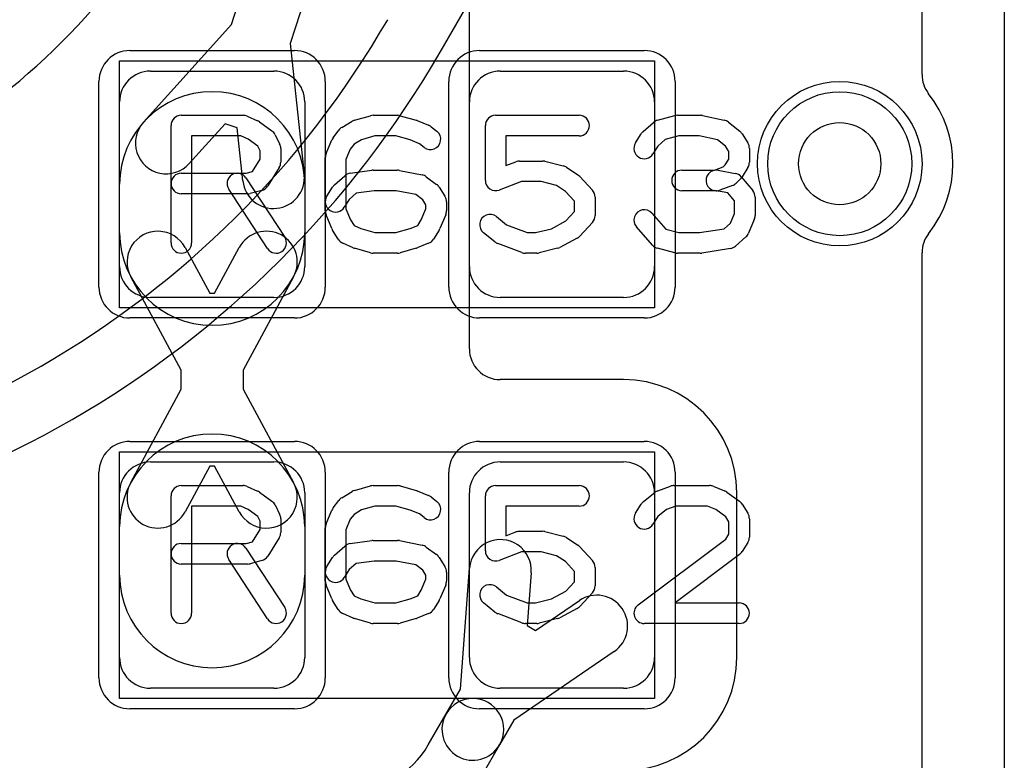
# Model space of a CAD drawing. Extents: x -3.9 to 29.3, y -3.9 to 20.
# Tile 27 of 37: x 22.4 to 24.8, y 1.2 to 3. Entities that reach past the tile are written whole.
import ezdxf

# ---------------------------------------------------------------- set-up
doc = ezdxf.new("R2010")
doc.units = 0
for name, color, linetype in [('Hole', 1, 'CONTINUOUS'), ('L1', 3, 'CONTINUOUS'), ('L2', 3, 'CONTINUOUS'), ('L3', 3, 'CONTINUOUS'), ('L4', 3, 'CONTINUOUS'), ('MetalMask-A', 176, 'CONTINUOUS'), ('PartsArea-A', 111, 'CONTINUOUS'), ('PartsSilk-A', 221, 'CONTINUOUS'), ('Resist-A', 2, 'CONTINUOUS'), ('Resist-B', 2, 'CONTINUOUS'), ('Silk-A', 140, 'CONTINUOUS')]:
    doc.layers.add(name, color=color, linetype=linetype)

msp = doc.modelspace()

# ---------------------------------------------------------------- linework, layer by layer
at = {"layer": 'Hole'}
msp.add_circle((24.4, 2.7), 0.1, dxfattribs=at)
at = {"layer": 'L1'}
for p, q in [((24.8, 12.7), (24.8, 1)), ((23.50004, 2.25004), (23.50004, 3.65)), ((22.9218, 3.0383), (22.9788, 3.21451)), ((23.12151, 3.16829), (23.06451, 2.9921)), ((22.70778, 2.80054), (22.9218, 3.0383)), ((23.06451, 2.9921), (23.09871, 2.67407)), ((22.725, 2.925), (23.025, 2.925)), ((23.575, 2.925), (23.875, 2.925)), ((22.65, 2.45), (22.65, 2.85)), ((23.1, 2.85), (23.1, 2.45)), ((23.5, 2.45), (23.5, 2.85)), ((23.95, 2.85), (23.95, 2.45)), ((22.90622, 2.79679), (22.81926, 2.70018)), ((22.93567, 2.78726), (22.90622, 2.79679)), ((22.94957, 2.65803), (22.93567, 2.78726)), ((22.65, 2.53214), (22.65, 2.65)), ((23.1, 2.65), (23.1, 2.53214)), ((22.80905, 2.49642), (22.86945, 2.38489)), ((22.88055, 2.38489), (22.94095, 2.49642)), ((22.8, 2.19814), (22.67715, 2.425)), ((23.07285, 2.425), (22.95, 2.19814)), ((23.025, 2.375), (22.725, 2.375)), ((22.86945, 2.38489), (22.88055, 2.38489)), ((23.875, 2.375), (23.575, 2.375)), ((22.8, 2.15186), (22.8, 2.19814)), ((22.95, 2.19814), (22.95, 2.15186)), ((23.875, 2.17504), (23.57504, 2.17504)), ((22.67715, 1.925), (22.8, 2.15186)), ((22.95, 2.15186), (23.07285, 1.925)), ((22.725, 1.975), (23.025, 1.975)), ((22.86945, 1.96511), (22.80905, 1.85358)), ((22.88055, 1.96511), (22.86945, 1.96511)), ((22.94095, 1.85358), (22.88055, 1.96511)), ((23.575, 1.975), (23.875, 1.975)), ((22.65, 1.5), (22.65, 1.9)), ((23.1, 1.9), (23.1, 1.5)), ((23.5, 1.5), (23.5, 1.9)), ((23.95, 1.9), (23.95, 1.5)), ((24.15004, 1.5), (24.15004, 1.9)), ((22.65, 1.7), (22.65, 1.81786)), ((23.1, 1.81786), (23.1, 1.7)), ((23.47831, 1.42274), (23.50065, 1.71702)), ((23.65021, 1.70566), (23.64045, 1.57712)), ((23.66084, 1.56535), (23.7673, 1.63807)), ((23.64045, 1.57712), (23.66084, 1.56535)), ((23.85192, 1.51421), (23.6082, 1.34772)), ((23.025, 1.425), (22.725, 1.425)), ((23.44354, 1.36251), (23.47831, 1.42274)), ((23.875, 1.425), (23.575, 1.425)), ((23.40024, 1.28751), (23.44354, 1.36251)), ((23.6082, 1.34772), (23.57344, 1.28751)), ((23.57344, 1.28751), (23.53015, 1.21251))]:
    msp.add_line(p, q, dxfattribs=at)
msp.add_circle((24.4, 2.7), 0.2, dxfattribs=at)
for centre, radius, start, end in [((22.725, 2.85), 0.075, 90, 180), ((23.025, 2.85), 0.075, 0, 90), ((23.575, 2.85), 0.075, 90, 180), ((23.875, 2.85), 0.075, 0, 90), ((22.875, 2.65), 0.225, 0, 180), ((22.76352, 2.75036), 0.075, 138.00484, -41.99152), ((23.02414, 2.66605), 0.075, -173.86144, 6.13749), ((22.875, 2.53214), 0.225, 180, 0), ((22.7431, 2.46071), 0.075, 28.43425, -151.56321), ((23.0069, 2.46071), 0.075, -28.43425, 151.56321), ((22.725, 2.45), 0.075, 180, -90), ((23.025, 2.45), 0.075, -90, 0), ((23.575, 2.45), 0.075, 180, -90), ((23.875, 2.45), 0.075, -90, 0), ((23.57504, 2.25004), 0.075, 180, -90), ((23.875, 1.9), 0.27504, 0, 90), ((22.875, 1.81786), 0.225, 0, 180), ((22.725, 1.9), 0.075, 90, 180), ((23.025, 1.9), 0.075, 0, 90), ((23.575, 1.9), 0.075, 90, 180), ((23.875, 1.9), 0.075, 0, 90), ((22.7431, 1.88929), 0.075, 151.56575, -28.43679), ((23.0069, 1.88929), 0.075, -151.56575, 28.43679), ((23.57543, 1.71134), 0.075, -4.34363, 175.65942), ((22.875, 1.7), 0.225, 180, 0), ((23.80961, 1.57614), 0.075, -55.65947, 124.3385), ((22.725, 1.5), 0.075, 180, -90), ((23.025, 1.5), 0.075, -90, 0), ((23.575, 1.5), 0.075, 180, -90), ((23.875, 1.5), 0.27504, -90, 0), ((23.875, 1.5), 0.075, -90, 0), ((23.50849, 1.32501), 0.075, -30.00073, 150.00073), ((23.50849, 1.32501), 0.075, 149.99927, -30.00108), ((23.20538, 1.4), 0.225, -90, -29.99725)]:
    msp.add_arc(centre, radius, start, end, dxfattribs=at)
at = {"layer": 'L2'}
msp.add_line((24.8, 12.7), (24.8, 1), dxfattribs=at)
msp.add_circle((24.4, 2.7), 0.2, dxfattribs=at)
at = {"layer": 'L3'}
msp.add_line((24.8, 12.7), (24.8, 1), dxfattribs=at)
msp.add_circle((24.4, 2.7), 0.2, dxfattribs=at)
at = {"layer": 'L4'}
for p, q in [((24.8, 12.7), (24.8, 1)), ((23.43146, 2.97498), (24.23975, 4.37498))]:
    msp.add_line(p, q, dxfattribs=at)
msp.add_circle((24.4, 2.7), 0.2, dxfattribs=at)
for radius, end in [(1.7, -30.00005), (1.54996, -33.78019), (2.3, -30.00001), (2.45004, -29.99996)]:
    msp.add_arc((21.30966, 4.2), radius, -90, end, dxfattribs=at)
at = {"layer": 'MetalMask-A'}
for p, q in [((22.725, 2.925), (23.025, 2.925)), ((23.575, 2.925), (23.875, 2.925)), ((22.65, 2.45), (22.65, 2.85)), ((23.1, 2.85), (23.1, 2.45)), ((23.5, 2.45), (23.5, 2.85)), ((23.95, 2.85), (23.95, 2.45)), ((23.025, 2.375), (22.725, 2.375)), ((23.875, 2.375), (23.575, 2.375)), ((22.725, 1.975), (23.025, 1.975)), ((23.575, 1.975), (23.875, 1.975)), ((22.65, 1.5), (22.65, 1.9)), ((23.1, 1.9), (23.1, 1.5)), ((23.5, 1.5), (23.5, 1.9)), ((23.95, 1.9), (23.95, 1.5)), ((23.025, 1.425), (22.725, 1.425)), ((23.875, 1.425), (23.575, 1.425))]:
    msp.add_line(p, q, dxfattribs=at)
for centre, start, end in [((22.725, 2.85), 90, 180), ((23.025, 2.85), 0, 90), ((23.575, 2.85), 90, 180), ((23.875, 2.85), 0, 90), ((22.725, 2.45), 180, -90), ((23.025, 2.45), -90, 0), ((23.575, 2.45), 180, -90), ((23.875, 2.45), -90, 0), ((22.725, 1.9), 90, 180), ((23.025, 1.9), 0, 90), ((23.575, 1.9), 90, 180), ((23.875, 1.9), 0, 90), ((22.725, 1.5), 180, -90), ((23.025, 1.5), -90, 0), ((23.575, 1.5), 180, -90), ((23.875, 1.5), -90, 0)]:
    msp.add_arc(centre, 0.075, start, end, dxfattribs=at)
at = {"layer": 'PartsArea-A'}
for p, q in [((22.65, 2.35), (22.65, 2.95)), ((22.65, 2.95), (23.95, 2.95)), ((23.95, 2.95), (23.95, 2.35)), ((23.95, 2.35), (22.65, 2.35)), ((22.65, 2), (23.95, 2)), ((22.65, 1.4), (22.65, 2)), ((23.95, 2), (23.95, 1.4)), ((23.95, 1.4), (22.65, 1.4))]:
    msp.add_line(p, q, dxfattribs=at)
at = {"layer": 'PartsSilk-A'}
for p, q in [((22.8, 2.81759), (22.95, 2.81759)), ((22.96015, 2.81544), (22.98515, 2.80433)), ((22.9897, 2.8017), (23.02026, 2.77948)), ((23.19004, 2.78818), (23.21504, 2.80299)), ((23.22091, 2.80552), (23.2598, 2.81663)), ((23.26667, 2.81759), (23.325, 2.81759)), ((23.33187, 2.81663), (23.37076, 2.80552)), ((23.37317, 2.80469), (23.40095, 2.79358)), ((23.56389, 2.81759), (23.76667, 2.81759)), ((23.92228, 2.77795), (23.94728, 2.80017)), ((23.95745, 2.80564), (23.99912, 2.81675)), ((24.00556, 2.81759), (24.06111, 2.81759)), ((24.06626, 2.81705), (24.11904, 2.80594)), ((24.12951, 2.801), (24.15729, 2.77878)), ((22.775, 2.50741), (22.775, 2.79259)), ((23.16889, 2.76315), (23.18278, 2.78167)), ((23.40729, 2.78989), (23.42118, 2.77878)), ((23.53889, 2.65926), (23.53889, 2.79259)), ((22.9447, 2.76759), (22.825, 2.76759)), ((22.825, 2.76759), (22.825, 2.50741)), ((22.96243, 2.75971), (22.9447, 2.76759)), ((22.98593, 2.74263), (22.96243, 2.75971)), ((23.02792, 2.77044), (23.03903, 2.74822)), ((23.15192, 2.72442), (23.16581, 2.75776)), ((23.23775, 2.75833), (23.2198, 2.74769)), ((23.27017, 2.76759), (23.23775, 2.75833)), ((23.3215, 2.76759), (23.27017, 2.76759)), ((23.35579, 2.75779), (23.3215, 2.76759)), ((23.37895, 2.74853), (23.35579, 2.75779)), ((23.76667, 2.76759), (23.58889, 2.76759)), ((23.58889, 2.76759), (23.58889, 2.69554)), ((23.9038, 2.75029), (23.91769, 2.77251)), ((23.97606, 2.75885), (23.95818, 2.74296)), ((24.00884, 2.76759), (23.97606, 2.75885)), ((24.05851, 2.76759), (24.00884, 2.76759)), ((24.10292, 2.75824), (24.05851, 2.76759)), ((24.12273, 2.7424), (24.10292, 2.75824)), ((24.16287, 2.77251), (24.17676, 2.75029)), ((22.99167, 2.73114), (22.98593, 2.74263)), ((22.99167, 2.71087), (22.99167, 2.73114)), ((23.04167, 2.73704), (23.04167, 2.7037)), ((23.21077, 2.73565), (23.2, 2.70981)), ((23.2198, 2.74769), (23.21077, 2.73565)), ((23.38994, 2.73974), (23.37895, 2.74853)), ((23.95818, 2.74296), (23.9462, 2.72379)), ((24.13056, 2.72987), (24.12273, 2.7424)), ((24.13056, 2.71087), (24.13056, 2.72987)), ((24.18056, 2.73704), (24.18056, 2.7037)), ((22.97292, 2.68087), (22.99167, 2.71087)), ((23.15, 2.58519), (23.15, 2.71481)), ((23.2, 2.70981), (23.2, 2.59019)), ((23.58889, 2.69554), (23.61332, 2.70484)), ((23.62222, 2.70648), (23.67778, 2.70648)), ((23.68384, 2.70573), (23.72828, 2.69462)), ((24.12198, 2.69715), (24.13056, 2.71087)), ((22.95783, 2.67685), (22.97292, 2.68087)), ((23.03787, 2.69045), (23.01009, 2.64601)), ((23.21041, 2.67661), (23.26319, 2.68402)), ((23.26667, 2.68426), (23.325, 2.68426)), ((23.3299, 2.68377), (23.38546, 2.67266)), ((23.73609, 2.69117), (23.76387, 2.67265)), ((24.01667, 2.68426), (24.0956, 2.68426)), ((24.0956, 2.68426), (24.1168, 2.69197)), ((24.10438, 2.68387), (24.14605, 2.67646)), ((24.1168, 2.69197), (24.12198, 2.69715)), ((24.17676, 2.69045), (24.16287, 2.66823)), ((22.8, 2.67685), (22.95783, 2.67685)), ((22.95703, 2.66553), (23.05148, 2.52109)), ((23.17228, 2.64832), (23.19728, 2.67054)), ((23.39544, 2.66824), (23.42044, 2.64972)), ((23.62682, 2.65648), (23.57279, 2.6359)), ((23.6747, 2.65648), (23.62682, 2.65648)), ((23.71196, 2.64717), (23.6747, 2.65648)), ((23.76843, 2.66875), (23.79899, 2.63542)), ((24.15935, 2.6638), (24.14824, 2.65269)), ((24.16088, 2.66785), (24.18865, 2.63452)), ((23.00964, 2.49373), (22.91519, 2.63817)), ((22.99533, 2.6351), (22.96755, 2.62769)), ((23.1538, 2.62066), (23.16769, 2.64288)), ((23.26842, 2.63426), (23.22485, 2.62814)), ((23.32252, 2.63426), (23.26842, 2.63426)), ((23.37017, 2.62473), (23.32252, 2.63426)), ((23.42676, 2.64287), (23.44064, 2.62065)), ((23.73362, 2.63273), (23.71196, 2.64717)), ((23.75556, 2.60879), (23.73362, 2.63273)), ((24.1, 2.63426), (24.01667, 2.63426)), ((24.12831, 2.62883), (24.09562, 2.63465)), ((24.1391, 2.64687), (24.10854, 2.63576)), ((22.96111, 2.62685), (22.8, 2.62685)), ((23.20818, 2.61333), (23.1962, 2.59416)), ((23.22485, 2.62814), (23.20818, 2.61333)), ((23.38687, 2.61236), (23.37017, 2.62473)), ((23.39444, 2.60024), (23.38687, 2.61236)), ((23.75556, 2.5838), (23.75556, 2.60879)), ((23.80556, 2.61852), (23.80556, 2.57407)), ((24.14444, 2.60947), (24.12831, 2.62883)), ((24.14444, 2.57907), (24.14444, 2.60947)), ((24.19444, 2.61852), (24.19444, 2.57407)), ((23.2, 2.59019), (23.21118, 2.56336)), ((23.38327, 2.56336), (23.39444, 2.59019)), ((23.39444, 2.59019), (23.39444, 2.60024)), ((23.44444, 2.60741), (23.44444, 2.58519)), ((23.16581, 2.54224), (23.15192, 2.57558)), ((23.21118, 2.56336), (23.21992, 2.54937)), ((23.3748, 2.54981), (23.38327, 2.56336)), ((23.44252, 2.57558), (23.42864, 2.54224)), ((23.56562, 2.57137), (23.59034, 2.5516)), ((23.69928, 2.54203), (23.73446, 2.56079)), ((23.73446, 2.56079), (23.75556, 2.5838)), ((23.94381, 2.57942), (23.97769, 2.54071)), ((24.13468, 2.55563), (24.14444, 2.57907)), ((24.19252, 2.56446), (24.17864, 2.53113)), ((23.18158, 2.51638), (23.16769, 2.5386)), ((23.21992, 2.54937), (23.23633, 2.54208)), ((23.23633, 2.54208), (23.27017, 2.53241)), ((23.3215, 2.53241), (23.35579, 2.54221)), ((23.35579, 2.54221), (23.3748, 2.54981)), ((23.42676, 2.5386), (23.41287, 2.51638)), ((23.59034, 2.5516), (23.64071, 2.53241)), ((23.66081, 2.53241), (23.69928, 2.54203)), ((23.79899, 2.55717), (23.76843, 2.52384)), ((23.94508, 2.50206), (23.90619, 2.5465)), ((23.97769, 2.54071), (24.00884, 2.53241)), ((24.05912, 2.53241), (24.11941, 2.54205)), ((24.11941, 2.54205), (24.13468, 2.55563)), ((23.27017, 2.53241), (23.3215, 2.53241)), ((23.56216, 2.51011), (23.53438, 2.53233)), ((23.64071, 2.53241), (23.66081, 2.53241)), ((23.76176, 2.51868), (23.72009, 2.49646)), ((24.00884, 2.53241), (24.05912, 2.53241)), ((24.17217, 2.52205), (24.14717, 2.49983)), ((23.21763, 2.49567), (23.19263, 2.50678)), ((23.2598, 2.48337), (23.22091, 2.49448)), ((23.37076, 2.49448), (23.33187, 2.48337)), ((23.40095, 2.50642), (23.37317, 2.49531)), ((23.62721, 2.48405), (23.56888, 2.50627)), ((23.71439, 2.49427), (23.66995, 2.48316)), ((23.99912, 2.48325), (23.95745, 2.49436)), ((24.13451, 2.49383), (24.06506, 2.48272)), ((23.325, 2.48241), (23.26667, 2.48241)), ((23.66389, 2.48241), (23.63611, 2.48241)), ((24.06111, 2.48241), (24.00556, 2.48241)), ((22.8, 1.91759), (22.95, 1.91759)), ((22.96015, 1.91544), (22.98515, 1.90433)), ((23.22091, 1.90552), (23.2598, 1.91663)), ((23.26667, 1.91759), (23.325, 1.91759)), ((23.33187, 1.91663), (23.37076, 1.90552)), ((23.56389, 1.91759), (23.76667, 1.91759)), ((23.95813, 1.90497), (23.98868, 1.91608)), ((23.99722, 1.91759), (24.08333, 1.91759)), ((24.09261, 1.9158), (24.12039, 1.90469)), ((22.775, 1.60741), (22.775, 1.89259)), ((22.9897, 1.9017), (23.02026, 1.87948)), ((23.19004, 1.88818), (23.21504, 1.90299)), ((23.37317, 1.90469), (23.40095, 1.89358)), ((23.53889, 1.75926), (23.53889, 1.89259)), ((23.92327, 1.87878), (23.95105, 1.901)), ((24.12581, 1.9017), (24.15637, 1.87948)), ((22.9447, 1.86759), (22.825, 1.86759)), ((22.825, 1.86759), (22.825, 1.60741)), ((22.96243, 1.85971), (22.9447, 1.86759)), ((23.02792, 1.87044), (23.03903, 1.84822)), ((23.16889, 1.86315), (23.18278, 1.88167)), ((23.27017, 1.86759), (23.23775, 1.85833)), ((23.3215, 1.86759), (23.27017, 1.86759)), ((23.35579, 1.85779), (23.3215, 1.86759)), ((23.40729, 1.88989), (23.42118, 1.87878)), ((23.76667, 1.86759), (23.58889, 1.86759)), ((23.58889, 1.86759), (23.58889, 1.79554)), ((23.9038, 1.85029), (23.91769, 1.87251)), ((24.00162, 1.86759), (23.97908, 1.85939)), ((24.07852, 1.86759), (24.00162, 1.86759)), ((24.09893, 1.85943), (24.07852, 1.86759)), ((24.16287, 1.87251), (24.17676, 1.85029)), ((22.98593, 1.84263), (22.96243, 1.85971)), ((22.99167, 1.83114), (22.98593, 1.84263)), ((23.15192, 1.82442), (23.16581, 1.85776)), ((23.2198, 1.84769), (23.21077, 1.83565)), ((23.23775, 1.85833), (23.2198, 1.84769)), ((23.37895, 1.84853), (23.35579, 1.85779)), ((23.38994, 1.83974), (23.37895, 1.84853)), ((23.95783, 1.8424), (23.9462, 1.82379)), ((23.97908, 1.85939), (23.95783, 1.8424)), ((24.12304, 1.84189), (24.09893, 1.85943)), ((22.99167, 1.81087), (22.99167, 1.83114)), ((23.04167, 1.83704), (23.04167, 1.8037)), ((23.21077, 1.83565), (23.2, 1.80981)), ((24.13056, 1.82987), (24.12304, 1.84189)), ((24.13056, 1.79976), (24.13056, 1.82987)), ((24.18056, 1.83704), (24.18056, 1.79259)), ((22.97292, 1.78087), (22.99167, 1.81087)), ((23.15, 1.68519), (23.15, 1.81481)), ((23.2, 1.80981), (23.2, 1.69019)), ((23.58889, 1.79554), (23.61332, 1.80484)), ((23.62222, 1.80648), (23.67778, 1.80648)), ((23.68384, 1.80573), (23.72828, 1.79462)), ((24.12293, 1.78756), (24.13056, 1.79976)), ((22.8, 1.77685), (22.95783, 1.77685)), ((22.95783, 1.77685), (22.97292, 1.78087)), ((23.03787, 1.79045), (23.01009, 1.74601)), ((23.21041, 1.77661), (23.26319, 1.78402)), ((23.26667, 1.78426), (23.325, 1.78426)), ((23.3299, 1.78377), (23.38546, 1.77266)), ((23.73609, 1.79117), (23.76387, 1.77265)), ((23.90997, 1.62739), (24.12293, 1.78756)), ((24.17676, 1.77934), (24.16287, 1.75712)), ((22.95703, 1.76553), (23.05148, 1.62109)), ((23.17228, 1.74832), (23.19728, 1.77054)), ((23.39544, 1.76824), (23.42044, 1.74972)), ((23.62682, 1.75648), (23.57279, 1.7359)), ((23.6747, 1.75648), (23.62682, 1.75648)), ((23.71196, 1.74717), (23.6747, 1.75648)), ((23.73362, 1.73273), (23.71196, 1.74717)), ((23.76843, 1.76875), (23.79899, 1.73542)), ((24.1567, 1.75039), (23.99983, 1.63241)), ((22.96111, 1.72685), (22.8, 1.72685)), ((23.00964, 1.59373), (22.91519, 1.73817)), ((22.99533, 1.7351), (22.96755, 1.72769)), ((23.1538, 1.72066), (23.16769, 1.74288)), ((23.22485, 1.72814), (23.20818, 1.71333)), ((23.26842, 1.73426), (23.22485, 1.72814)), ((23.32252, 1.73426), (23.26842, 1.73426)), ((23.37017, 1.72473), (23.32252, 1.73426)), ((23.38687, 1.71236), (23.37017, 1.72473)), ((23.42676, 1.74287), (23.44064, 1.72065)), ((23.75556, 1.70879), (23.73362, 1.73273)), ((23.20818, 1.71333), (23.1962, 1.69416)), ((23.39444, 1.70024), (23.38687, 1.71236)), ((23.39444, 1.69019), (23.39444, 1.70024)), ((23.44444, 1.70741), (23.44444, 1.68519)), ((23.75556, 1.6838), (23.75556, 1.70879)), ((23.80556, 1.71852), (23.80556, 1.67407)), ((23.16581, 1.64224), (23.15192, 1.67558)), ((23.2, 1.69019), (23.21118, 1.66336)), ((23.38327, 1.66336), (23.39444, 1.69019)), ((23.44252, 1.67558), (23.42864, 1.64224)), ((23.73446, 1.66079), (23.75556, 1.6838)), ((23.21118, 1.66336), (23.21992, 1.64937)), ((23.3748, 1.64981), (23.38327, 1.66336)), ((23.56562, 1.67137), (23.59034, 1.6516)), ((23.59034, 1.6516), (23.64071, 1.63241)), ((23.69928, 1.64203), (23.73446, 1.66079)), ((23.79899, 1.65717), (23.76843, 1.62384)), ((23.18158, 1.61638), (23.16769, 1.6386)), ((23.21992, 1.64937), (23.23633, 1.64208)), ((23.23633, 1.64208), (23.27017, 1.63241)), ((23.27017, 1.63241), (23.3215, 1.63241)), ((23.3215, 1.63241), (23.35579, 1.64221)), ((23.35579, 1.64221), (23.3748, 1.64981)), ((23.42676, 1.6386), (23.41287, 1.61638)), ((23.56216, 1.61011), (23.53438, 1.63233)), ((23.64071, 1.63241), (23.66081, 1.63241)), ((23.66081, 1.63241), (23.69928, 1.64203)), ((23.99983, 1.63241), (24.15556, 1.63241)), ((23.21763, 1.59567), (23.19263, 1.60678)), ((23.40095, 1.60642), (23.37317, 1.59531)), ((23.62721, 1.58405), (23.56888, 1.60627)), ((23.76176, 1.61868), (23.72009, 1.59646)), ((23.2598, 1.58337), (23.22091, 1.59448)), ((23.325, 1.58241), (23.26667, 1.58241)), ((23.37076, 1.59448), (23.33187, 1.58337)), ((23.66389, 1.58241), (23.63611, 1.58241)), ((23.71439, 1.59427), (23.66995, 1.58316)), ((24.15556, 1.58241), (23.925, 1.58241))]:
    msp.add_line(p, q, dxfattribs=at)
for centre, start, end in [((22.8, 2.79259), 90, 180), ((22.95, 2.79259), 66.04914, 90), ((22.975, 2.78148), 53.98274, 66.03964), ((23.22778, 2.78148), 105.94854, 120.63752), ((23.26667, 2.79259), 90, 105.94854), ((23.325, 2.79259), 74.05146, 90), ((23.36389, 2.78148), 68.2071, 74.05146), ((23.56389, 2.79259), 90, 180), ((23.76667, 2.79259), -90, 90), ((23.96389, 2.78148), 104.92551, 131.63069), ((24.00556, 2.79259), 90, 104.92885), ((24.06111, 2.79259), 78.11016, 90), ((24.11389, 2.78148), 51.33303, 78.11298), ((23.00556, 2.75926), 26.56505, 53.97932), ((23.20278, 2.76667), 120.63752, 143.1301), ((23.40556, 2.75926), -128.66697, 51.34522), ((23.39167, 2.77037), 51.33303, 68.2071), ((23.93889, 2.75926), 131.62783, 147.98998), ((24.14167, 2.75926), 32.00538, 51.34522), ((23.18889, 2.74815), 143.1301, 157.39424), ((23.01667, 2.73704), 0, 26.56505), ((23.925, 2.73704), 147.99462, -32.01002), ((24.15556, 2.73704), 0, 32.01002), ((23.175, 2.71481), 157.39424, 180), ((23.62222, 2.68148), 90, 110.85364), ((23.67778, 2.68148), 75.96932, 90), ((23.01667, 2.7037), -32.00538, 0), ((23.26667, 2.65926), 90, 98.00047), ((23.325, 2.65926), 78.69456, 90), ((23.72222, 2.67037), 56.30358, 75.96376), ((24.01667, 2.65926), 90, -90), ((24.1, 2.65926), 79.90837, -100.08326), ((24.15556, 2.7037), -32.00538, 0), ((22.8, 2.65185), 90, -90), ((22.93611, 2.65185), 33.18146, -146.81914), ((23.21389, 2.65185), 98.00047, 131.62783), ((23.38056, 2.64815), 53.47387, 78.69456), ((23.56389, 2.65926), 180, -69.1435), ((23.75, 2.65185), 42.5203, 56.30993), ((24.14167, 2.65185), 39.7909, 79.91674), ((24.14167, 2.68148), -45, -32.01002), ((22.98889, 2.65926), -75.07449, -32.01002), ((23.18889, 2.62963), 131.62783, 147.99462), ((23.40556, 2.62963), 31.98594, 53.47387), ((23.78056, 2.61852), 0, 42.51745), ((24.1, 2.65926), -90, -70.02141), ((24.13056, 2.67037), -70.02864, -45), ((24.16944, 2.61852), 0, 39.8005), ((22.96111, 2.65185), -90, -75.06473), ((23.175, 2.60741), 147.99462, -32.01002), ((23.41944, 2.60741), 0, 31.98594), ((23.175, 2.58519), 180, -157.39424), ((23.41944, 2.58519), -22.60576, 0), ((23.925, 2.56296), 41.18808, -138.81042), ((23.55, 2.55185), 51.33303, -128.65478), ((23.78056, 2.57407), -42.5203, 0), ((24.16944, 2.57407), -22.60576, 0), ((23.18889, 2.55185), -157.39424, -147.99462), ((23.40556, 2.55185), -32.00538, -22.60576), ((23.03056, 2.50741), -146.81854, 33.18086), ((23.20278, 2.52963), -147.99462, -113.95086), ((23.39167, 2.52963), -68.2071, -32.00538), ((23.75, 2.54074), -61.9383, -42.51745), ((24.15556, 2.54074), -48.37217, -22.60888), ((22.8, 2.50741), 180, 0), ((23.22778, 2.51852), -113.95086, -105.94854), ((23.36389, 2.51852), -74.05146, -68.2071), ((23.57778, 2.52963), -128.66697, -110.85364), ((23.70833, 2.51852), -75.96932, -61.9318), ((23.96389, 2.51852), -138.81192, -104.92885), ((24.13056, 2.51852), -80.91063, -48.36931), ((23.26667, 2.50741), -105.94854, -90), ((23.325, 2.50741), -90, -74.05146), ((23.63611, 2.50741), -110.8565, -90), ((23.66389, 2.50741), -90, -75.96376), ((24.00556, 2.50741), -104.92551, -90), ((24.06111, 2.50741), -90, -80.91133), ((22.8, 1.89259), 90, 180), ((22.95, 1.89259), 66.04914, 90), ((23.26667, 1.89259), 90, 105.94854), ((23.325, 1.89259), 74.05146, 90), ((23.56389, 1.89259), 90, 180), ((23.76667, 1.89259), -90, 90), ((23.99722, 1.89259), 90, 109.98461), ((24.08333, 1.89259), 68.2071, 90), ((22.975, 1.88148), 53.98274, 66.03964), ((23.22778, 1.88148), 105.94854, 120.63752), ((23.36389, 1.88148), 68.2071, 74.05146), ((23.39167, 1.87037), 51.33303, 68.2071), ((23.96667, 1.88148), 109.97919, 128.65478), ((24.11111, 1.88148), 53.98274, 68.20215), ((23.00556, 1.85926), 26.56505, 53.97932), ((23.20278, 1.86667), 120.63752, 143.1301), ((23.40556, 1.85926), -128.66697, 51.34522), ((23.93889, 1.85926), 128.66697, 147.98998), ((24.14167, 1.85926), 32.00538, 53.97932), ((23.01667, 1.83704), 0, 26.56505), ((23.18889, 1.84815), 143.1301, 157.39424), ((23.925, 1.83704), 147.99462, -32.01002), ((24.15556, 1.83704), 0, 32.01002), ((23.175, 1.81481), 157.39424, 180), ((23.01667, 1.8037), -32.00538, 0), ((23.62222, 1.78148), 90, 110.85364), ((23.67778, 1.78148), 75.96932, 90), ((23.72222, 1.77037), 56.30358, 75.96376), ((22.8, 1.75185), 90, -90), ((22.93611, 1.75185), 33.18146, -146.81914), ((23.21389, 1.75185), 98.00047, 131.62783), ((23.26667, 1.75926), 90, 98.00047), ((23.325, 1.75926), 78.69456, 90), ((23.38056, 1.74815), 53.47387, 78.69456), ((23.75, 1.75185), 42.5203, 56.30993), ((24.15556, 1.79259), -32.00538, 0), ((23.18889, 1.72963), 131.62783, 147.99462), ((23.40556, 1.72963), 31.98594, 53.47387), ((23.56389, 1.75926), 180, -69.1435), ((24.14167, 1.77037), -53.0476, -32.01002), ((22.96111, 1.75185), -90, -75.06473), ((22.98889, 1.75926), -75.07449, -32.01002), ((23.78056, 1.71852), 0, 42.51745), ((23.175, 1.70741), 147.99462, -32.01002), ((23.41944, 1.70741), 0, 31.98594), ((23.175, 1.68519), 180, -157.39424), ((23.41944, 1.68519), -22.60576, 0), ((23.55, 1.65185), 51.33303, -128.65478), ((23.78056, 1.67407), -42.5203, 0), ((23.18889, 1.65185), -157.39424, -147.99462), ((23.40556, 1.65185), -32.00538, -22.60576), ((23.925, 1.60741), 126.9524, -90), ((24.15556, 1.60741), -90, 90), ((22.8, 1.60741), 180, 0), ((23.03056, 1.60741), -146.81854, 33.18086), ((23.20278, 1.62963), -147.99462, -113.95086), ((23.39167, 1.62963), -68.2071, -32.00538), ((23.57778, 1.62963), -128.66697, -110.85364), ((23.75, 1.64074), -61.9383, -42.51745), ((23.22778, 1.61852), -113.95086, -105.94854), ((23.26667, 1.60741), -105.94854, -90), ((23.325, 1.60741), -90, -74.05146), ((23.36389, 1.61852), -74.05146, -68.2071), ((23.63611, 1.60741), -110.8565, -90), ((23.66389, 1.60741), -90, -75.96376), ((23.70833, 1.61852), -75.96932, -61.9318)]:
    msp.add_arc(centre, 0.025, start, end, dxfattribs=at)
at = {"layer": 'Resist-A'}
for p, q in [((22.675, 2.975), (23.075, 2.975)), ((23.525, 2.975), (23.925, 2.975)), ((22.6, 2.4), (22.6, 2.9)), ((23.15, 2.9), (23.15, 2.4)), ((23.45, 2.4), (23.45, 2.9)), ((24, 2.9), (24, 2.4)), ((23.075, 2.325), (22.675, 2.325)), ((23.925, 2.325), (23.525, 2.325)), ((22.675, 2.025), (23.075, 2.025)), ((23.525, 2.025), (23.925, 2.025)), ((22.6, 1.45), (22.6, 1.95)), ((23.15, 1.95), (23.15, 1.45)), ((23.45, 1.45), (23.45, 1.95)), ((24, 1.95), (24, 1.45)), ((23.075, 1.375), (22.675, 1.375)), ((23.925, 1.375), (23.525, 1.375))]:
    msp.add_line(p, q, dxfattribs=at)
msp.add_circle((24.4, 2.7), 0.175, dxfattribs=at)
for centre, start, end in [((22.675, 2.9), 90, 180), ((23.075, 2.9), 0, 90), ((23.525, 2.9), 90, 180), ((23.925, 2.9), 0, 90), ((22.675, 2.4), 180, -90), ((23.075, 2.4), -90, 0), ((23.525, 2.4), 180, -90), ((23.925, 2.4), -90, 0), ((22.675, 1.95), 90, 180), ((23.075, 1.95), 0, 90), ((23.525, 1.95), 90, 180), ((23.925, 1.95), 0, 90), ((22.675, 1.45), 180, -90), ((23.075, 1.45), -90, 0), ((23.525, 1.45), 180, -90), ((23.925, 1.45), -90, 0)]:
    msp.add_arc(centre, 0.075, start, end, dxfattribs=at)
at = {"layer": 'Resist-B'}
msp.add_circle((24.4, 2.7), 0.175, dxfattribs=at)
at = {"layer": 'Silk-A'}
for p, q in [((24.6, 2.91651), (24.6, 3.48349)), ((24.6, -0.35), (24.6, 2.48349))]:
    msp.add_line(p, q, dxfattribs=at)
for centre, radius, start, end in [((24.675, 2.91651), 0.075, 180, -141.78399), ((24.4, 2.7), 0.275, -38.21305, 38.21305), ((24.675, 2.48349), 0.075, 141.78399, 180)]:
    msp.add_arc(centre, radius, start, end, dxfattribs=at)

doc.saveas('drawing.dxf')
